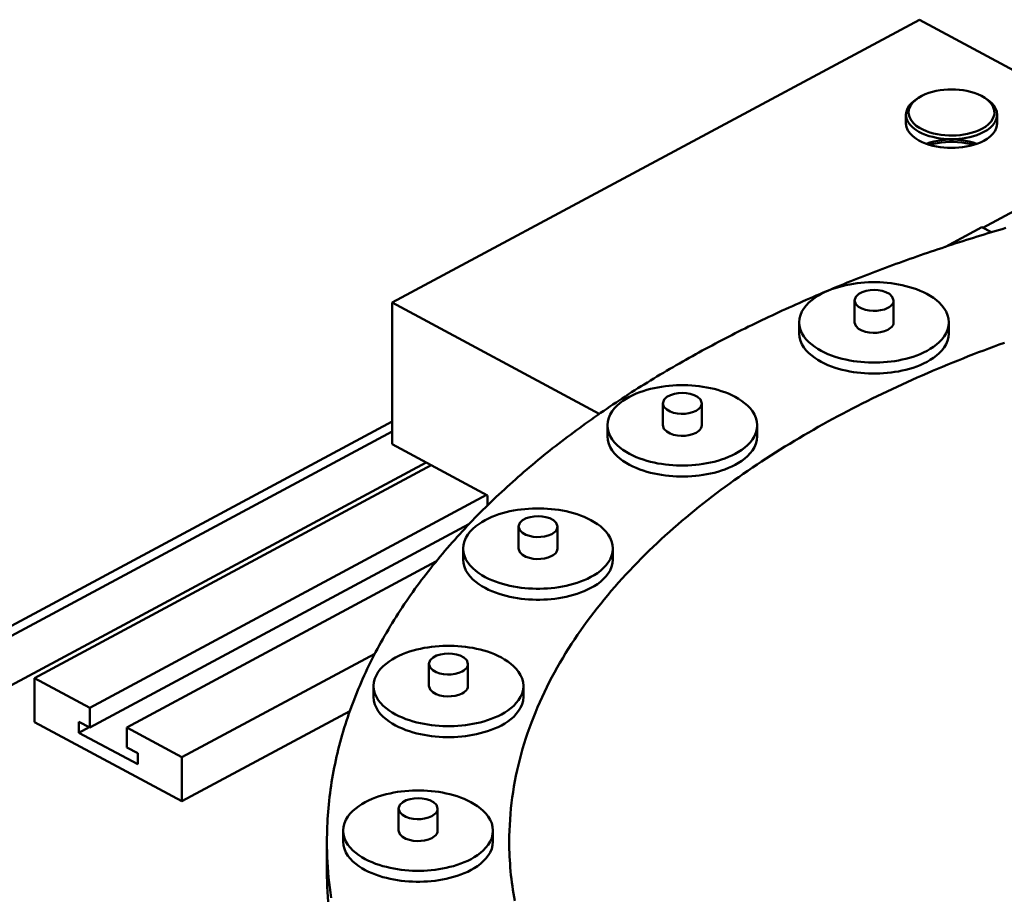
# Model space of a CAD drawing. Header units: millimetres. Extents: x 0 to 841, y 0 to 594.
# Tile 11 of 23: x 507 to 539, y 188 to 216. Entities that reach past the tile are written whole.
import ezdxf

# ---------------------------------------------------------------- set-up
doc = ezdxf.new("R2010")
doc.units = ezdxf.units.MM
doc.layers.add('VIS', color=7, linetype='CONTINUOUS', lineweight=50)

msp = doc.modelspace()

# ---------------------------------------------------------------- linework, layer by layer
at = {"layer": 'VIS'}
for points in [[(519.119, 207.342), (536.115, 216.467)], [(536.115, 216.467), (543.388, 212.562)], [(538.222, 213.948), (538.115, 214.01), (538.003, 214.062), (537.887, 214.106), (537.768, 214.141), (537.647, 214.169), (537.525, 214.191), (537.402, 214.206), (537.278, 214.215), (537.154, 214.218), (537.03, 214.215), (536.906, 214.206), (536.783, 214.191), (536.661, 214.169), (536.54, 214.141), (536.421, 214.106), (536.305, 214.062), (536.192, 214.01), (536.085, 213.948)], [(536.02, 213.906), (535.935, 213.844), (535.857, 213.774), (535.788, 213.695), (535.733, 213.606), (535.697, 213.507), (535.684, 213.403)], [(536.085, 213.948), (535.986, 213.875), (535.898, 213.789), (535.827, 213.689), (535.781, 213.576), (535.769, 213.454), (535.793, 213.334), (535.849, 213.225), (535.926, 213.129), (536.018, 213.048), (536.12, 212.979), (536.228, 212.921), (536.341, 212.872), (536.457, 212.831), (536.575, 212.798), (536.695, 212.772), (536.816, 212.753), (536.939, 212.739), (537.061, 212.732), (537.184, 212.731), (537.307, 212.735), (537.429, 212.745), (537.551, 212.762), (537.672, 212.784), (537.791, 212.814), (537.908, 212.85), (538.023, 212.895), (538.133, 212.948)], [(536.085, 213.948), (536.02, 213.906)], [(536.054, 213.927), (536.048, 213.923), (536.043, 213.92), (536.037, 213.916), (536.031, 213.913), (536.026, 213.909), (536.02, 213.906)], [(538.133, 212.948), (538.244, 213.015), (538.345, 213.095), (538.433, 213.189), (538.5, 213.299), (538.536, 213.423), (538.532, 213.551), (538.489, 213.673), (538.417, 213.78), (538.326, 213.871), (538.222, 213.948)], [(538.222, 213.948), (538.287, 213.906)], [(538.287, 213.906), (538.282, 213.909), (538.276, 213.913), (538.271, 213.916), (538.265, 213.92), (538.259, 213.923), (538.254, 213.927)], [(538.623, 213.403), (538.61, 213.507), (538.574, 213.606), (538.519, 213.695), (538.451, 213.774), (538.372, 213.844), (538.287, 213.906)], [(535.684, 213.403), (535.701, 213.285), (535.748, 213.174), (535.817, 213.076), (535.902, 212.99), (535.997, 212.917), (536.099, 212.854), (536.207, 212.8), (536.318, 212.754), (536.433, 212.716), (536.549, 212.685), (536.666, 212.659), (536.785, 212.64), (536.905, 212.626), (537.025, 212.618), (537.145, 212.615), (537.265, 212.617), (537.386, 212.624), (537.505, 212.637), (537.624, 212.656), (537.742, 212.68), (537.858, 212.711), (537.973, 212.748), (538.085, 212.793), (538.193, 212.846)], [(535.684, 213.403), (535.684, 213.12)], [(538.193, 212.846), (538.299, 212.909), (538.397, 212.983), (538.485, 213.069), (538.557, 213.169), (538.606, 213.282), (538.623, 213.403)], [(538.623, 213.403), (538.623, 213.12)], [(538.193, 212.562), (538.085, 212.51), (537.973, 212.465), (537.858, 212.428), (537.742, 212.397), (537.624, 212.373), (537.505, 212.354), (537.386, 212.341), (537.265, 212.333), (537.145, 212.331), (537.025, 212.334), (536.905, 212.343), (536.785, 212.356), (536.666, 212.376), (536.549, 212.401), (536.433, 212.433), (536.318, 212.471), (536.207, 212.517), (536.099, 212.571), (535.997, 212.634), (535.902, 212.707), (535.817, 212.792), (535.748, 212.891), (535.701, 213.001), (535.684, 213.12)], [(538.623, 213.12), (538.606, 212.999), (538.557, 212.886), (538.485, 212.786), (538.397, 212.7), (538.299, 212.625), (538.193, 212.562)], [(536.335, 212.465), (536.457, 212.504), (536.581, 212.536), (536.707, 212.561), (536.834, 212.58), (536.962, 212.592), (537.09, 212.598), (537.218, 212.598), (537.346, 212.592), (537.473, 212.58), (537.6, 212.561), (537.726, 212.536), (537.85, 212.504), (537.972, 212.465)], [(536.444, 212.429), (536.57, 212.463), (536.698, 212.489), (536.828, 212.508), (536.958, 212.521), (537.088, 212.527), (537.219, 212.527), (537.35, 212.521), (537.48, 212.508), (537.609, 212.489), (537.737, 212.463), (537.864, 212.429)], [(538.166, 209.759), (543.388, 212.562)], [(538.899, 209.75), (538.784, 209.716), (538.669, 209.682), (538.553, 209.648), (538.438, 209.613), (538.323, 209.579), (538.208, 209.544), (538.094, 209.508), (537.979, 209.473), (537.864, 209.437), (537.749, 209.401), (537.635, 209.365), (537.52, 209.328), (537.406, 209.292), (537.292, 209.255), (537.177, 209.217), (537.063, 209.18), (536.949, 209.142), (536.835, 209.104), (536.721, 209.066), (536.607, 209.028), (536.494, 208.989), (536.38, 208.95), (536.266, 208.911), (536.153, 208.872), (536.039, 208.832), (535.926, 208.792), (535.813, 208.752), (535.7, 208.712), (535.587, 208.671), (535.474, 208.63), (535.361, 208.589), (535.248, 208.548), (535.135, 208.506), (535.023, 208.464), (534.91, 208.422), (534.798, 208.379), (534.685, 208.337), (534.573, 208.294), (534.461, 208.251), (534.349, 208.207), (534.237, 208.163), (534.125, 208.119), (534.014, 208.075), (533.902, 208.031), (533.791, 207.986), (533.679, 207.941), (533.568, 207.895), (533.457, 207.85), (533.346, 207.804), (533.235, 207.758), (533.124, 207.711), (533.013, 207.665), (532.903, 207.618), (532.792, 207.571), (532.682, 207.523), (532.572, 207.475), (532.461, 207.427), (532.351, 207.379), (532.242, 207.33), (532.132, 207.281), (532.022, 207.232), (531.913, 207.183), (531.803, 207.133), (531.694, 207.083), (531.585, 207.033), (531.476, 206.982), (531.367, 206.931), (531.258, 206.88), (531.15, 206.828), (531.041, 206.777), (530.933, 206.725), (530.825, 206.672), (530.717, 206.619), (530.609, 206.567), (530.502, 206.513), (530.394, 206.46), (530.287, 206.406), (530.179, 206.352), (530.072, 206.297), (529.965, 206.242), (529.859, 206.187), (529.752, 206.132), (529.645, 206.076), (529.539, 206.02), (529.433, 205.964), (529.327, 205.907), (529.221, 205.85), (529.116, 205.793), (529.01, 205.735), (528.905, 205.678), (528.8, 205.619), (528.695, 205.561), (528.59, 205.502), (528.486, 205.443), (528.381, 205.383), (528.277, 205.323), (528.173, 205.263), (528.069, 205.203), (527.966, 205.142), (527.862, 205.081), (527.759, 205.019), (527.656, 204.957), (527.553, 204.895), (527.45, 204.833), (527.348, 204.77), (527.246, 204.707), (527.144, 204.643), (527.042, 204.579), (526.941, 204.515), (526.839, 204.45), (526.738, 204.385), (526.637, 204.32), (526.537, 204.255), (526.436, 204.189), (526.336, 204.122), (526.236, 204.056), (526.136, 203.988), (526.037, 203.921), (525.938, 203.853), (525.839, 203.785), (525.74, 203.717), (525.642, 203.648), (525.544, 203.578), (525.446, 203.509), (525.348, 203.439), (525.251, 203.368), (525.153, 203.298), (525.057, 203.227), (524.96, 203.155), (524.864, 203.083), (524.768, 203.011), (524.672, 202.938), (524.577, 202.865), (524.482, 202.792), (524.387, 202.718), (524.292, 202.644), (524.198, 202.569), (524.104, 202.494), (524.011, 202.419), (523.918, 202.343), (523.825, 202.267), (523.732, 202.19), (523.64, 202.113), (523.548, 202.036), (523.456, 201.958), (523.365, 201.88), (523.274, 201.801), (523.184, 201.722), (523.094, 201.642), (523.004, 201.563), (522.915, 201.482), (522.826, 201.402), (522.737, 201.32), (522.649, 201.239), (522.561, 201.157), (522.474, 201.074), (522.387, 200.992), (522.3, 200.908), (522.214, 200.825), (522.128, 200.74), (522.043, 200.656), (521.958, 200.571), (521.873, 200.485), (521.789, 200.4), (521.706, 200.313), (521.623, 200.226), (521.54, 200.139), (521.458, 200.052), (521.376, 199.964), (521.295, 199.875), (521.214, 199.786), (521.134, 199.697), (521.054, 199.607), (520.975, 199.516), (520.896, 199.426), (520.818, 199.334), (520.74, 199.243), (520.663, 199.15), (520.587, 199.058), (520.511, 198.965), (520.435, 198.871), (520.36, 198.777), (520.286, 198.683), (520.212, 198.588), (520.139, 198.493), (520.067, 198.397), (519.995, 198.3), (519.924, 198.204), (519.853, 198.107), (519.783, 198.009), (519.714, 197.911), (519.645, 197.812), (519.577, 197.713), (519.51, 197.614), (519.443, 197.514), (519.377, 197.413), (519.312, 197.313), (519.247, 197.211), (519.183, 197.109), (519.12, 197.007), (519.057, 196.905), (518.996, 196.801), (518.935, 196.698), (518.875, 196.594), (518.815, 196.489), (518.757, 196.385), (518.699, 196.279), (518.642, 196.173), (518.586, 196.067), (518.53, 195.961), (518.476, 195.854), (518.422, 195.746), (518.369, 195.638), (518.317, 195.53), (518.266, 195.421), (518.216, 195.312), (518.167, 195.202), (518.118, 195.092), (518.071, 194.982), (518.024, 194.871), (517.978, 194.76), (517.934, 194.649), (517.89, 194.537), (517.847, 194.425), (517.805, 194.312), (517.764, 194.199), (517.725, 194.086), (517.686, 193.972), (517.648, 193.858), (517.611, 193.743), (517.575, 193.629), (517.54, 193.514), (517.507, 193.398), (517.474, 193.283), (517.442, 193.167), (517.412, 193.051), (517.383, 192.934), (517.354, 192.817), (517.327, 192.7), (517.301, 192.583), (517.276, 192.466), (517.252, 192.348), (517.229, 192.23), (517.207, 192.112), (517.187, 191.993), (517.167, 191.875), (517.149, 191.756), (517.132, 191.637), (517.116, 191.518), (517.101, 191.399), (517.087, 191.279), (517.075, 191.16), (517.064, 191.04), (517.054, 190.921), (517.045, 190.801), (517.037, 190.681), (517.03, 190.561), (517.025, 190.441), (517.021, 190.321), (517.018, 190.201), (517.016, 190.081), (517.016, 189.96)], [(536.957, 209.145), (538.133, 209.776)], [(538.133, 209.776), (538.438, 209.613)], [(537.07, 206.704), (537.059, 206.825), (537.028, 206.943), (536.98, 207.054), (536.917, 207.158), (536.842, 207.254), (536.758, 207.342), (536.666, 207.422), (536.569, 207.495), (536.467, 207.561), (536.361, 207.622), (536.253, 207.676), (536.141, 207.726), (536.028, 207.771), (535.913, 207.811), (535.797, 207.846), (535.68, 207.878), (535.561, 207.906), (535.442, 207.93), (535.322, 207.95), (535.202, 207.967), (535.081, 207.98), (534.959, 207.99), (534.838, 207.997), (534.716, 208), (534.595, 208), (534.473, 207.997), (534.352, 207.99), (534.23, 207.98), (534.109, 207.967), (533.989, 207.95), (533.869, 207.93), (533.75, 207.906), (533.631, 207.878), (533.514, 207.846), (533.398, 207.811), (533.283, 207.771), (533.17, 207.726), (533.058, 207.676), (532.95, 207.622), (532.844, 207.561), (532.742, 207.495), (532.645, 207.422), (532.553, 207.342), (532.469, 207.254), (532.394, 207.158), (532.331, 207.054), (532.283, 206.943), (532.252, 206.825), (532.241, 206.704)], [(535.285, 207.413), (535.244, 207.533), (535.15, 207.622), (535.036, 207.682), (534.912, 207.722), (534.785, 207.744), (534.655, 207.751), (534.526, 207.744), (534.399, 207.722), (534.275, 207.682), (534.161, 207.622), (534.067, 207.533), (534.026, 207.413)], [(519.119, 202.773), (519.119, 207.342)], [(519.119, 207.342), (525.797, 203.756)], [(534.026, 207.413), (534.064, 207.297), (534.151, 207.21), (534.259, 207.15), (534.376, 207.11), (534.498, 207.086), (534.621, 207.075), (534.745, 207.078), (534.867, 207.094), (534.987, 207.125), (535.101, 207.174)], [(534.026, 207.413), (534.026, 206.704)], [(535.101, 207.174), (535.146, 207.201), (535.188, 207.233), (535.226, 207.27), (535.257, 207.312), (535.278, 207.361), (535.285, 207.413)], [(535.285, 207.413), (535.285, 206.704)], [(532.241, 206.704), (532.252, 206.583), (532.283, 206.466), (532.331, 206.354), (532.394, 206.25), (532.469, 206.155), (532.554, 206.067), (532.645, 205.987), (532.743, 205.914), (532.845, 205.847), (532.95, 205.787), (533.059, 205.732), (533.17, 205.683), (533.283, 205.638), (533.398, 205.598), (533.514, 205.562), (533.632, 205.531), (533.75, 205.503), (533.87, 205.479), (533.99, 205.459), (534.11, 205.442), (534.231, 205.428), (534.352, 205.419), (534.474, 205.412), (534.596, 205.409), (534.717, 205.409), (534.839, 205.412), (534.96, 205.419), (535.082, 205.429), (535.203, 205.442), (535.323, 205.459), (535.443, 205.479), (535.563, 205.503), (535.681, 205.531), (535.798, 205.563), (535.915, 205.599), (536.03, 205.639), (536.143, 205.683), (536.254, 205.733), (536.363, 205.788)], [(532.241, 206.704), (532.241, 206.35)], [(534.026, 206.704), (534.064, 206.589), (534.151, 206.502), (534.259, 206.442), (534.376, 206.401), (534.498, 206.377), (534.621, 206.367), (534.745, 206.37), (534.867, 206.386), (534.987, 206.417), (535.101, 206.465)], [(535.101, 206.465), (535.146, 206.492), (535.188, 206.524), (535.226, 206.561), (535.257, 206.604), (535.278, 206.652), (535.285, 206.704)], [(536.363, 205.788), (536.468, 205.848), (536.57, 205.915), (536.667, 205.988), (536.758, 206.068), (536.842, 206.155), (536.917, 206.251), (536.98, 206.355), (537.028, 206.466), (537.059, 206.584), (537.07, 206.704)], [(537.07, 206.704), (537.07, 206.35)], [(532.241, 206.35), (532.252, 206.229), (532.283, 206.112), (532.331, 206), (532.394, 205.896), (532.469, 205.8), (532.554, 205.713), (532.645, 205.633), (532.743, 205.56), (532.845, 205.493), (532.95, 205.433), (533.059, 205.378), (533.17, 205.329), (533.283, 205.284), (533.398, 205.244), (533.514, 205.208), (533.632, 205.176), (533.75, 205.149), (533.87, 205.125), (533.99, 205.104), (534.11, 205.088), (534.231, 205.074), (534.352, 205.064), (534.474, 205.058), (534.596, 205.054), (534.717, 205.055), (534.839, 205.058), (534.96, 205.064), (535.082, 205.074), (535.203, 205.088), (535.323, 205.105), (535.443, 205.125), (535.563, 205.149), (535.681, 205.177), (535.798, 205.209), (535.915, 205.244), (536.03, 205.285), (536.143, 205.329), (536.254, 205.379), (536.363, 205.434)], [(536.363, 205.434), (536.468, 205.494), (536.57, 205.56), (536.667, 205.633), (536.758, 205.713), (536.842, 205.801), (536.917, 205.897), (536.98, 206.001), (537.028, 206.112), (537.059, 206.229), (537.07, 206.35)], [(538.861, 206.05), (538.693, 205.99), (538.526, 205.928), (538.359, 205.866), (538.192, 205.803), (538.025, 205.74), (537.859, 205.675), (537.693, 205.611), (537.527, 205.545), (537.362, 205.479), (537.196, 205.412), (537.031, 205.345), (536.866, 205.276), (536.702, 205.208), (536.538, 205.138), (536.374, 205.068), (536.21, 204.997), (536.047, 204.925), (535.884, 204.852), (535.722, 204.779), (535.559, 204.705), (535.397, 204.631), (535.236, 204.555), (535.075, 204.479), (534.914, 204.402), (534.753, 204.325), (534.593, 204.246), (534.433, 204.167), (534.274, 204.087), (534.115, 204.006), (533.956, 203.925), (533.798, 203.843), (533.64, 203.759), (533.483, 203.676), (533.326, 203.591), (533.169, 203.505), (533.013, 203.419), (532.858, 203.332), (532.703, 203.244), (532.548, 203.155), (532.394, 203.066), (532.24, 202.975), (532.087, 202.884), (531.935, 202.792), (531.782, 202.698), (531.631, 202.605), (531.48, 202.51), (531.329, 202.414), (531.18, 202.317), (531.03, 202.22), (530.882, 202.121), (530.734, 202.022), (530.586, 201.922), (530.439, 201.821), (530.293, 201.718), (530.148, 201.615), (530.003, 201.511), (529.859, 201.406), (529.715, 201.3), (529.573, 201.193), (529.431, 201.085), (529.29, 200.976), (529.149, 200.866), (529.01, 200.755), (528.871, 200.643), (528.733, 200.53), (528.596, 200.416), (528.46, 200.301), (528.324, 200.185), (528.19, 200.068), (528.056, 199.95), (527.924, 199.831), (527.792, 199.71), (527.662, 199.589), (527.532, 199.466), (527.404, 199.343), (527.276, 199.218), (527.15, 199.092), (527.025, 198.965), (526.901, 198.837), (526.778, 198.708), (526.656, 198.577), (526.536, 198.446), (526.417, 198.313), (526.299, 198.179), (526.182, 198.044), (526.067, 197.908), (525.954, 197.771), (525.841, 197.632), (525.73, 197.493), (525.621, 197.352), (525.513, 197.21), (525.407, 197.067), (525.302, 196.922), (525.199, 196.777), (525.098, 196.63), (524.998, 196.482), (524.9, 196.333), (524.804, 196.183), (524.71, 196.032), (524.617, 195.879), (524.527, 195.725), (524.438, 195.571), (524.352, 195.415), (524.268, 195.258), (524.185, 195.099), (524.105, 194.94), (524.027, 194.78), (523.951, 194.618), (523.878, 194.456), (523.807, 194.293), (523.738, 194.128), (523.671, 193.963), (523.607, 193.796), (523.546, 193.629), (523.487, 193.46), (523.43, 193.291), (523.377, 193.121), (523.325, 192.951), (523.277, 192.779), (523.231, 192.607), (523.188, 192.433), (523.148, 192.26), (523.111, 192.085), (523.077, 191.91), (523.045, 191.735), (523.016, 191.559), (522.991, 191.382), (522.968, 191.206), (522.948, 191.028), (522.931, 190.851), (522.918, 190.673), (522.907, 190.495), (522.899, 190.317), (522.895, 190.139), (522.893, 189.96)], [(538.861, 206.05), (538.693, 205.99), (538.526, 205.928), (538.359, 205.866), (538.192, 205.803), (538.025, 205.74), (537.859, 205.675), (537.693, 205.611), (537.527, 205.545), (537.362, 205.479), (537.196, 205.412), (537.031, 205.345), (536.866, 205.276), (536.702, 205.208), (536.538, 205.138), (536.374, 205.068), (536.21, 204.997), (536.047, 204.925), (535.884, 204.852), (535.722, 204.779), (535.559, 204.705), (535.397, 204.631), (535.236, 204.555), (535.075, 204.479), (534.914, 204.402), (534.753, 204.325), (534.593, 204.246), (534.433, 204.167), (534.274, 204.087), (534.115, 204.006), (533.956, 203.925), (533.798, 203.843), (533.64, 203.759), (533.483, 203.676), (533.326, 203.591), (533.169, 203.505), (533.013, 203.419), (532.858, 203.332), (532.703, 203.244), (532.548, 203.155), (532.394, 203.066), (532.24, 202.975), (532.087, 202.884), (531.935, 202.792), (531.782, 202.698), (531.631, 202.605), (531.48, 202.51), (531.329, 202.414), (531.18, 202.317), (531.03, 202.22), (530.882, 202.121), (530.734, 202.022), (530.586, 201.922), (530.439, 201.821), (530.293, 201.718), (530.148, 201.615), (530.003, 201.511), (529.859, 201.406), (529.715, 201.3), (529.573, 201.193), (529.431, 201.085), (529.29, 200.976), (529.149, 200.866), (529.01, 200.755), (528.871, 200.643), (528.733, 200.53), (528.596, 200.416), (528.46, 200.301), (528.324, 200.185), (528.19, 200.068), (528.056, 199.95), (527.924, 199.831), (527.792, 199.71), (527.662, 199.589), (527.532, 199.466), (527.404, 199.343), (527.276, 199.218), (527.15, 199.092), (527.025, 198.965), (526.901, 198.837), (526.778, 198.708), (526.656, 198.577), (526.536, 198.446), (526.417, 198.313), (526.299, 198.179), (526.182, 198.044), (526.067, 197.908), (525.954, 197.771), (525.841, 197.632), (525.73, 197.493), (525.621, 197.352), (525.513, 197.21), (525.407, 197.067), (525.302, 196.922), (525.199, 196.777), (525.098, 196.63), (524.998, 196.482), (524.9, 196.333), (524.804, 196.183), (524.71, 196.032), (524.617, 195.879), (524.527, 195.725), (524.438, 195.571), (524.352, 195.415), (524.268, 195.258), (524.185, 195.099), (524.105, 194.94), (524.027, 194.78), (523.951, 194.618), (523.878, 194.456), (523.807, 194.293), (523.738, 194.128), (523.671, 193.963), (523.607, 193.796), (523.546, 193.629), (523.487, 193.46), (523.43, 193.291), (523.377, 193.121), (523.325, 192.951), (523.277, 192.779), (523.231, 192.607), (523.188, 192.433), (523.148, 192.26), (523.111, 192.085), (523.077, 191.91), (523.045, 191.735), (523.016, 191.559), (522.991, 191.382), (522.968, 191.206), (522.948, 191.028), (522.931, 190.851), (522.918, 190.673), (522.907, 190.495), (522.899, 190.317), (522.895, 190.139), (522.893, 189.96)], [(530.887, 203.385), (530.877, 203.506), (530.846, 203.624), (530.797, 203.735), (530.734, 203.839), (530.659, 203.935), (530.575, 204.022), (530.483, 204.103), (530.386, 204.176), (530.284, 204.242), (530.179, 204.302), (530.07, 204.357), (529.959, 204.407), (529.846, 204.451), (529.731, 204.491), (529.615, 204.527), (529.497, 204.559), (529.379, 204.586), (529.259, 204.61), (529.14, 204.631), (529.019, 204.648), (528.898, 204.661), (528.777, 204.671), (528.655, 204.677), (528.534, 204.681), (528.412, 204.681), (528.291, 204.677), (528.169, 204.671), (528.048, 204.661), (527.927, 204.648), (527.806, 204.631), (527.686, 204.61), (527.567, 204.586), (527.449, 204.559), (527.331, 204.527), (527.215, 204.491), (527.1, 204.451), (526.987, 204.407), (526.876, 204.357), (526.767, 204.302), (526.662, 204.242), (526.56, 204.176), (526.462, 204.103), (526.371, 204.022), (526.287, 203.935), (526.212, 203.839), (526.149, 203.735), (526.1, 203.624), (526.069, 203.506), (526.059, 203.385)], [(529.103, 204.093), (529.061, 204.214), (528.968, 204.303), (528.853, 204.363), (528.73, 204.402), (528.602, 204.424), (528.473, 204.432), (528.344, 204.424), (528.216, 204.402), (528.093, 204.363), (527.978, 204.303), (527.885, 204.214), (527.843, 204.093)], [(527.843, 204.093), (527.881, 203.978), (527.969, 203.891), (528.077, 203.831), (528.194, 203.79), (528.315, 203.766), (528.438, 203.756), (528.562, 203.759), (528.685, 203.775), (528.804, 203.806), (528.918, 203.854)], [(527.843, 204.093), (527.843, 203.385)], [(528.918, 203.854), (528.964, 203.881), (529.006, 203.913), (529.043, 203.95), (529.074, 203.993), (529.095, 204.041), (529.103, 204.093)], [(529.103, 204.093), (529.103, 203.385)], [(501.432, 194.012), (519.119, 203.508)], [(501.432, 193.693), (519.119, 203.189)], [(526.059, 203.385), (526.069, 203.264), (526.1, 203.146), (526.149, 203.035), (526.212, 202.931), (526.287, 202.835), (526.371, 202.747), (526.463, 202.667), (526.56, 202.594), (526.662, 202.528), (526.768, 202.468), (526.876, 202.413), (526.987, 202.363), (527.101, 202.319), (527.216, 202.279), (527.332, 202.243), (527.449, 202.211), (527.568, 202.183), (527.687, 202.159), (527.807, 202.139), (527.928, 202.122), (528.049, 202.109), (528.17, 202.099), (528.291, 202.093), (528.413, 202.089), (528.535, 202.089), (528.656, 202.093), (528.778, 202.099), (528.899, 202.109), (529.02, 202.123), (529.141, 202.139), (529.261, 202.16), (529.38, 202.184), (529.498, 202.212), (529.616, 202.243), (529.732, 202.279), (529.847, 202.319), (529.96, 202.364), (530.071, 202.414), (530.18, 202.469)], [(526.059, 203.385), (526.059, 203.031)], [(527.843, 203.385), (527.881, 203.269), (527.969, 203.182), (528.077, 203.122), (528.194, 203.082), (528.315, 203.058), (528.438, 203.047), (528.562, 203.05), (528.685, 203.067), (528.804, 203.098), (528.918, 203.146)], [(528.918, 203.146), (528.964, 203.173), (529.006, 203.205), (529.043, 203.242), (529.074, 203.285), (529.095, 203.333), (529.103, 203.385)], [(530.18, 202.469), (530.285, 202.529), (530.387, 202.595), (530.484, 202.668), (530.576, 202.748), (530.66, 202.836), (530.735, 202.932), (530.798, 203.035), (530.846, 203.147), (530.877, 203.264), (530.887, 203.385)], [(530.887, 203.385), (530.887, 203.031)], [(526.059, 203.031), (526.069, 202.91), (526.1, 202.792), (526.149, 202.681), (526.212, 202.577), (526.287, 202.481), (526.371, 202.393), (526.463, 202.313), (526.56, 202.24), (526.662, 202.174), (526.768, 202.113), (526.876, 202.059), (526.987, 202.009), (527.101, 201.964), (527.216, 201.924), (527.332, 201.889), (527.449, 201.857), (527.568, 201.829), (527.687, 201.805), (527.807, 201.785), (527.928, 201.768), (528.049, 201.755), (528.17, 201.745), (528.291, 201.738), (528.413, 201.735), (528.535, 201.735), (528.656, 201.738), (528.778, 201.745), (528.899, 201.755), (529.02, 201.768), (529.141, 201.785), (529.261, 201.806), (529.38, 201.83), (529.498, 201.857), (529.616, 201.889), (529.732, 201.925), (529.847, 201.965), (529.96, 202.01), (530.071, 202.06), (530.18, 202.114)], [(530.18, 202.114), (530.285, 202.175), (530.387, 202.241), (530.484, 202.314), (530.576, 202.394), (530.66, 202.482), (530.735, 202.577), (530.798, 202.681), (530.846, 202.793), (530.877, 202.91), (530.887, 203.031)], [(519.119, 202.773), (522.191, 201.123)], [(501.432, 192.1), (520.215, 202.184)], [(507.592, 195.23), (520.38, 202.096)], [(509.374, 194.273), (522.162, 201.139)], [(522.191, 200.803), (522.191, 201.123)], [(526.235, 199.41), (526.225, 199.531), (526.194, 199.649), (526.146, 199.76), (526.082, 199.864), (526.007, 199.96), (525.923, 200.048), (525.832, 200.128), (525.734, 200.201), (525.632, 200.267), (525.527, 200.327), (525.418, 200.382), (525.307, 200.432), (525.194, 200.476), (525.079, 200.517), (524.963, 200.552), (524.845, 200.584), (524.727, 200.612), (524.608, 200.636), (524.488, 200.656), (524.367, 200.673), (524.246, 200.686), (524.125, 200.696), (524.004, 200.703), (523.882, 200.706), (523.76, 200.706), (523.639, 200.703), (523.517, 200.696), (523.396, 200.686), (523.275, 200.673), (523.155, 200.656), (523.035, 200.636), (522.915, 200.612), (522.797, 200.584), (522.68, 200.552), (522.563, 200.517), (522.448, 200.476), (522.335, 200.432), (522.224, 200.382), (522.116, 200.327), (522.01, 200.267), (521.908, 200.201), (521.811, 200.128), (521.719, 200.048), (521.635, 199.96), (521.56, 199.864), (521.497, 199.76), (521.448, 199.649), (521.418, 199.531), (521.407, 199.41)], [(524.451, 200.119), (524.41, 200.239), (524.316, 200.328), (524.201, 200.388), (524.078, 200.427), (523.95, 200.45), (523.821, 200.457), (523.692, 200.45), (523.564, 200.427), (523.441, 200.388), (523.326, 200.328), (523.233, 200.239), (523.191, 200.119)], [(509.374, 193.636), (521.595, 200.197)], [(523.191, 200.119), (523.23, 200.003), (523.317, 199.916), (523.425, 199.856), (523.542, 199.816), (523.663, 199.791), (523.787, 199.781), (523.91, 199.784), (524.033, 199.8), (524.153, 199.831), (524.266, 199.88)], [(523.191, 200.119), (523.191, 199.41)], [(524.266, 199.88), (524.312, 199.907), (524.354, 199.938), (524.392, 199.975), (524.422, 200.018), (524.443, 200.067), (524.451, 200.119)], [(524.451, 200.119), (524.451, 199.41)], [(521.407, 199.41), (521.418, 199.289), (521.448, 199.172), (521.497, 199.06), (521.56, 198.956), (521.635, 198.86), (521.719, 198.773), (521.811, 198.693), (521.908, 198.62), (522.01, 198.553), (522.116, 198.493), (522.225, 198.438), (522.336, 198.389), (522.449, 198.344), (522.564, 198.304), (522.68, 198.268), (522.798, 198.236), (522.916, 198.209), (523.035, 198.185), (523.155, 198.164), (523.276, 198.148), (523.397, 198.134), (523.518, 198.124), (523.64, 198.118), (523.761, 198.115), (523.883, 198.115), (524.005, 198.118), (524.126, 198.125), (524.247, 198.134), (524.368, 198.148), (524.489, 198.165), (524.609, 198.185), (524.728, 198.209), (524.847, 198.237), (524.964, 198.269), (525.08, 198.304), (525.195, 198.345), (525.308, 198.389), (525.42, 198.439), (525.528, 198.494)], [(521.407, 199.41), (521.407, 199.056)], [(523.191, 199.41), (523.23, 199.294), (523.317, 199.208), (523.425, 199.147), (523.542, 199.107), (523.663, 199.083), (523.787, 199.073), (523.91, 199.076), (524.033, 199.092), (524.153, 199.123), (524.266, 199.171)], [(524.266, 199.171), (524.312, 199.198), (524.354, 199.23), (524.392, 199.267), (524.422, 199.31), (524.443, 199.358), (524.451, 199.41)], [(525.528, 198.494), (525.634, 198.554), (525.735, 198.62), (525.832, 198.693), (525.924, 198.773), (526.008, 198.861), (526.083, 198.957), (526.146, 199.061), (526.194, 199.172), (526.225, 199.289), (526.235, 199.41)], [(526.235, 199.41), (526.235, 199.056)], [(521.407, 199.056), (521.418, 198.935), (521.448, 198.817), (521.497, 198.706), (521.56, 198.602), (521.635, 198.506), (521.719, 198.418), (521.811, 198.338), (521.908, 198.265), (522.01, 198.199), (522.116, 198.139), (522.225, 198.084), (522.336, 198.034), (522.449, 197.99), (522.564, 197.95), (522.68, 197.914), (522.798, 197.882), (522.916, 197.854), (523.035, 197.831), (523.155, 197.81), (523.276, 197.793), (523.397, 197.78), (523.518, 197.77), (523.64, 197.764), (523.761, 197.76), (523.883, 197.76), (524.005, 197.764), (524.126, 197.77), (524.247, 197.78), (524.368, 197.794), (524.489, 197.81), (524.609, 197.831), (524.728, 197.855), (524.847, 197.883), (524.964, 197.914), (525.08, 197.95), (525.195, 197.99), (525.308, 198.035), (525.42, 198.085), (525.528, 198.14)], [(525.528, 198.14), (525.634, 198.2), (525.735, 198.266), (525.832, 198.339), (525.924, 198.419), (526.008, 198.507), (526.083, 198.603), (526.146, 198.706), (526.194, 198.818), (526.225, 198.935), (526.235, 199.056)], [(510.561, 193.636), (520.53, 198.988)], [(523.348, 194.979), (523.337, 195.1), (523.306, 195.218), (523.258, 195.329), (523.195, 195.433), (523.12, 195.529), (523.035, 195.617), (522.944, 195.697), (522.847, 195.77), (522.745, 195.836), (522.639, 195.897), (522.53, 195.951), (522.419, 196.001), (522.306, 196.046), (522.191, 196.086), (522.075, 196.121), (521.958, 196.153), (521.839, 196.181), (521.72, 196.205), (521.6, 196.225), (521.479, 196.242), (521.359, 196.255), (521.237, 196.265), (521.116, 196.272), (520.994, 196.275), (520.873, 196.275), (520.751, 196.272), (520.629, 196.265), (520.508, 196.255), (520.387, 196.242), (520.267, 196.225), (520.147, 196.205), (520.028, 196.181), (519.909, 196.153), (519.792, 196.121), (519.675, 196.086), (519.561, 196.046), (519.447, 196.001), (519.336, 195.951), (519.228, 195.897), (519.122, 195.836), (519.02, 195.77), (518.923, 195.697), (518.831, 195.617), (518.747, 195.529), (518.672, 195.433), (518.609, 195.329), (518.561, 195.218), (518.53, 195.1), (518.519, 194.979)], [(512.342, 192.68), (518.56, 196.018)], [(521.563, 195.688), (521.522, 195.808), (521.428, 195.897), (521.314, 195.957), (521.19, 195.996), (521.063, 196.019), (520.933, 196.026), (520.804, 196.019), (520.676, 195.996), (520.553, 195.957), (520.439, 195.897), (520.345, 195.808), (520.304, 195.688)], [(520.304, 195.688), (520.342, 195.572), (520.429, 195.485), (520.537, 195.425), (520.654, 195.385), (520.775, 195.36), (520.899, 195.35), (521.022, 195.353), (521.145, 195.369), (521.265, 195.4), (521.379, 195.449)], [(520.304, 195.688), (520.304, 194.979)], [(521.379, 195.449), (521.424, 195.476), (521.466, 195.508), (521.504, 195.545), (521.535, 195.587), (521.556, 195.636), (521.563, 195.688)], [(521.563, 195.688), (521.563, 194.979)], [(507.592, 193.813), (507.592, 195.23)], [(507.592, 195.23), (509.374, 194.273)], [(518.519, 194.979), (518.53, 194.858), (518.561, 194.741), (518.609, 194.629), (518.672, 194.525), (518.747, 194.43), (518.832, 194.342), (518.923, 194.262), (519.02, 194.189), (519.122, 194.122), (519.228, 194.062), (519.337, 194.007), (519.448, 193.958), (519.561, 193.913), (519.676, 193.873), (519.792, 193.837), (519.91, 193.806), (520.028, 193.778), (520.148, 193.754), (520.268, 193.734), (520.388, 193.717), (520.509, 193.703), (520.63, 193.694), (520.752, 193.687), (520.874, 193.684), (520.995, 193.684), (521.117, 193.687), (521.238, 193.694), (521.36, 193.704), (521.481, 193.717), (521.601, 193.734), (521.721, 193.754), (521.84, 193.778), (521.959, 193.806), (522.076, 193.838), (522.193, 193.874), (522.308, 193.914), (522.421, 193.958), (522.532, 194.008), (522.64, 194.063)], [(518.519, 194.979), (518.519, 194.625)], [(520.304, 194.979), (520.342, 194.864), (520.429, 194.777), (520.537, 194.717), (520.654, 194.676), (520.775, 194.652), (520.899, 194.642), (521.022, 194.645), (521.145, 194.661), (521.265, 194.692), (521.379, 194.74)], [(521.379, 194.74), (521.424, 194.767), (521.466, 194.799), (521.504, 194.836), (521.535, 194.879), (521.556, 194.927), (521.563, 194.979)], [(522.64, 194.063), (522.746, 194.123), (522.848, 194.19), (522.945, 194.263), (523.036, 194.343), (523.12, 194.43), (523.195, 194.526), (523.258, 194.63), (523.306, 194.741), (523.337, 194.858), (523.348, 194.979)], [(523.348, 194.979), (523.348, 194.625)], [(518.519, 194.625), (518.53, 194.504), (518.561, 194.386), (518.609, 194.275), (518.672, 194.171), (518.747, 194.075), (518.832, 193.988), (518.923, 193.908), (519.02, 193.835), (519.122, 193.768), (519.228, 193.708), (519.337, 193.653), (519.448, 193.603), (519.561, 193.559), (519.676, 193.519), (519.792, 193.483), (519.91, 193.451), (520.028, 193.424), (520.148, 193.4), (520.268, 193.379), (520.388, 193.363), (520.509, 193.349), (520.63, 193.339), (520.752, 193.333), (520.874, 193.329), (520.995, 193.329), (521.117, 193.333), (521.238, 193.339), (521.36, 193.349), (521.481, 193.363), (521.601, 193.38), (521.721, 193.4), (521.84, 193.424), (521.959, 193.452), (522.076, 193.484), (522.193, 193.519), (522.308, 193.56), (522.421, 193.604), (522.532, 193.654), (522.64, 193.709)], [(522.64, 193.709), (522.746, 193.769), (522.848, 193.835), (522.945, 193.908), (523.036, 193.988), (523.12, 194.076), (523.195, 194.172), (523.258, 194.276), (523.306, 194.387), (523.337, 194.504), (523.348, 194.625)], [(509.374, 194.273), (509.374, 193.636)], [(512.342, 191.263), (517.753, 194.168)], [(507.592, 193.813), (512.342, 191.263)], [(509.017, 193.827), (509.017, 193.473)], [(509.017, 193.827), (509.374, 193.636)], [(509.017, 193.473), (509.347, 193.65)], [(509.017, 193.473), (510.917, 192.453)], [(510.561, 193.636), (512.342, 192.68)], [(510.561, 193.636), (510.561, 192.998)], [(510.561, 192.998), (510.917, 192.807)], [(510.917, 192.807), (510.917, 192.453)], [(512.342, 191.263), (512.342, 192.68)], [(522.369, 190.315), (522.358, 190.436), (522.327, 190.553), (522.279, 190.665), (522.216, 190.769), (522.141, 190.864), (522.056, 190.952), (521.965, 191.032), (521.868, 191.105), (521.766, 191.171), (521.66, 191.232), (521.551, 191.287), (521.44, 191.336), (521.327, 191.381), (521.212, 191.421), (521.096, 191.457), (520.979, 191.488), (520.86, 191.516), (520.741, 191.54), (520.621, 191.56), (520.501, 191.577), (520.38, 191.59), (520.258, 191.6), (520.137, 191.607), (520.015, 191.61), (519.894, 191.61), (519.772, 191.607), (519.651, 191.6), (519.529, 191.59), (519.408, 191.577), (519.288, 191.56), (519.168, 191.54), (519.049, 191.516), (518.93, 191.488), (518.813, 191.457), (518.697, 191.421), (518.582, 191.381), (518.469, 191.336), (518.357, 191.287), (518.249, 191.232), (518.143, 191.171), (518.041, 191.105), (517.944, 191.032), (517.852, 190.952), (517.768, 190.864), (517.693, 190.769), (517.63, 190.665), (517.582, 190.553), (517.551, 190.436), (517.54, 190.315)], [(520.584, 191.023), (520.543, 191.144), (520.449, 191.232), (520.335, 191.293), (520.211, 191.332), (520.084, 191.354), (519.954, 191.361), (519.825, 191.354), (519.698, 191.332), (519.574, 191.293), (519.46, 191.232), (519.366, 191.144), (519.325, 191.023)], [(519.325, 191.023), (519.363, 190.907), (519.45, 190.82), (519.558, 190.76), (519.675, 190.72), (519.796, 190.696), (519.92, 190.685), (520.044, 190.688), (520.166, 190.705), (520.286, 190.736), (520.4, 190.784)], [(519.325, 191.023), (519.325, 190.315)], [(520.4, 190.784), (520.445, 190.811), (520.487, 190.843), (520.525, 190.88), (520.556, 190.923), (520.577, 190.971), (520.584, 191.023)], [(520.584, 191.023), (520.584, 190.315)], [(517.54, 190.315), (517.551, 190.194), (517.582, 190.076), (517.63, 189.964), (517.693, 189.861), (517.768, 189.765), (517.853, 189.677), (517.944, 189.597), (518.042, 189.524), (518.143, 189.458), (518.249, 189.397), (518.358, 189.342), (518.469, 189.293), (518.582, 189.248), (518.697, 189.208), (518.813, 189.172), (518.931, 189.141), (519.049, 189.113), (519.169, 189.089), (519.289, 189.069), (519.409, 189.052), (519.53, 189.039), (519.651, 189.029), (519.773, 189.022), (519.895, 189.019), (520.016, 189.019), (520.138, 189.022), (520.259, 189.029), (520.381, 189.039), (520.502, 189.052), (520.622, 189.069), (520.742, 189.089), (520.861, 189.113), (520.98, 189.141), (521.097, 189.173), (521.214, 189.209), (521.329, 189.249), (521.442, 189.294), (521.553, 189.343), (521.661, 189.398)], [(517.54, 190.315), (517.54, 189.96)], [(519.325, 190.315), (519.363, 190.199), (519.45, 190.112), (519.558, 190.052), (519.675, 190.012), (519.796, 189.987), (519.92, 189.977), (520.044, 189.98), (520.166, 189.996), (520.286, 190.027), (520.4, 190.076)], [(520.4, 190.076), (520.445, 190.103), (520.487, 190.134), (520.525, 190.171), (520.556, 190.214), (520.577, 190.262), (520.584, 190.315)], [(521.661, 189.398), (521.767, 189.458), (521.869, 189.525), (521.966, 189.598), (522.057, 189.678), (522.141, 189.765), (522.216, 189.861), (522.279, 189.965), (522.327, 190.076), (522.358, 190.194), (522.369, 190.315)], [(522.369, 190.315), (522.369, 189.96)], [(517.016, 189.96), (517.017, 189.795), (517.02, 189.63), (517.026, 189.465), (517.034, 189.3), (517.044, 189.136), (517.056, 188.971), (517.071, 188.807), (517.087, 188.642), (517.106, 188.478), (517.128, 188.315), (517.151, 188.151)], [(517.016, 189.96), (517.016, 189.004)], [(517.54, 189.96), (517.551, 189.839), (517.582, 189.722), (517.63, 189.61), (517.693, 189.506), (517.768, 189.411), (517.853, 189.323), (517.944, 189.243), (518.042, 189.17), (518.143, 189.103), (518.249, 189.043), (518.358, 188.988), (518.469, 188.939), (518.582, 188.894), (518.697, 188.854), (518.813, 188.818), (518.931, 188.787), (519.049, 188.759), (519.169, 188.735), (519.289, 188.715), (519.409, 188.698), (519.53, 188.684), (519.651, 188.675), (519.773, 188.668), (519.895, 188.665), (520.016, 188.665), (520.138, 188.668), (520.259, 188.675), (520.381, 188.685), (520.502, 188.698), (520.622, 188.715), (520.742, 188.735), (520.861, 188.759), (520.98, 188.787), (521.097, 188.819), (521.214, 188.855), (521.329, 188.895), (521.442, 188.939), (521.553, 188.989), (521.661, 189.044)], [(521.661, 189.044), (521.767, 189.104), (521.869, 189.171), (521.966, 189.244), (522.057, 189.324), (522.141, 189.411), (522.216, 189.507), (522.279, 189.611), (522.327, 189.722), (522.358, 189.84), (522.369, 189.96)], [(522.893, 189.96), (522.894, 189.84), (522.896, 189.72), (522.9, 189.6), (522.904, 189.48), (522.911, 189.36), (522.918, 189.24), (522.927, 189.12), (522.938, 189.001), (522.949, 188.881), (522.962, 188.762), (522.977, 188.642), (522.993, 188.523), (523.01, 188.404), (523.028, 188.286), (523.048, 188.167), (523.069, 188.049)], [(522.893, 189.96), (522.894, 189.84), (522.896, 189.72), (522.9, 189.6), (522.904, 189.48), (522.911, 189.36), (522.918, 189.24), (522.927, 189.12), (522.938, 189.001), (522.949, 188.881), (522.962, 188.762), (522.977, 188.642), (522.993, 188.523), (523.01, 188.404), (523.028, 188.286), (523.048, 188.167), (523.069, 188.049)], [(517.016, 189.004), (517.017, 188.839), (517.02, 188.674), (517.026, 188.509), (517.034, 188.344), (517.044, 188.179), (517.056, 188.015)]]:
    msp.add_lwpolyline(points, dxfattribs=at)

doc.saveas('drawing.dxf')
